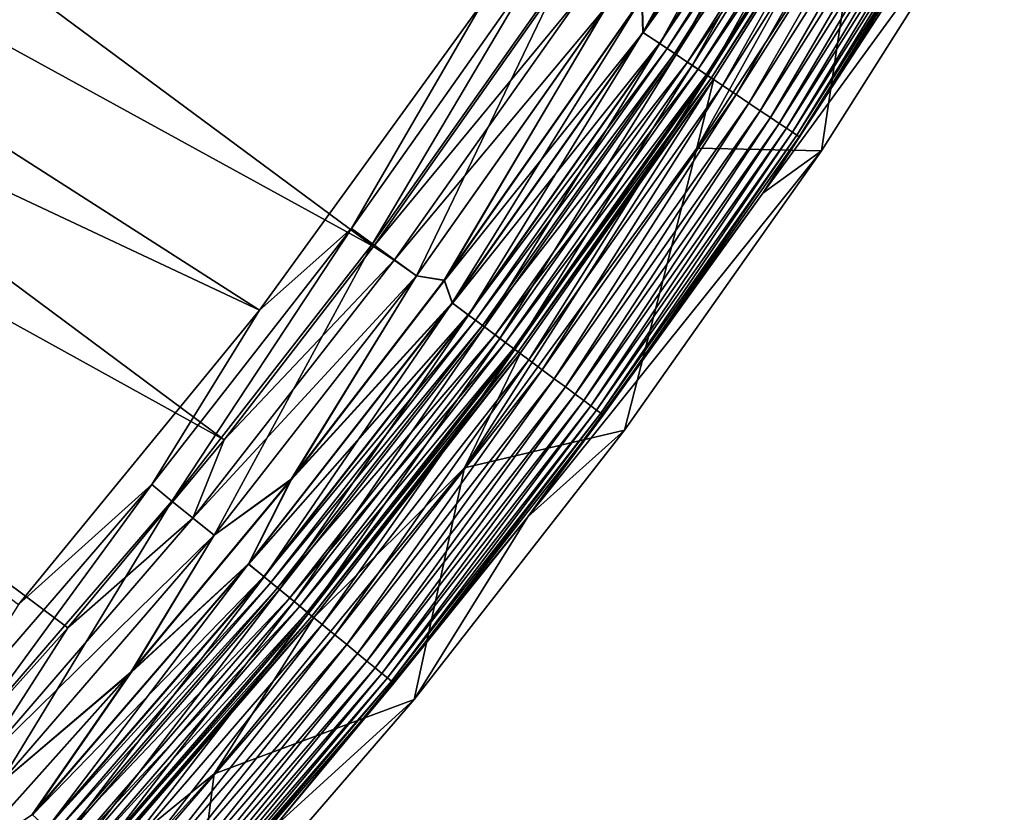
# Model space of a CAD drawing. Header units: metres. Extents: x -900 to 900, y -400 to 400.
# Tile 198 of 249: x 843 to 872, y -330 to -308. Entities that reach past the tile are written whole.
import ezdxf

# ---------------------------------------------------------------- set-up
doc = ezdxf.new("R2010")
doc.units = ezdxf.units.M

msp = doc.modelspace()

# ---------------------------------------------------------------- linework, layer by layer
at = {"layer": 'top'}
for points in [[(813.175964, -284.231598, -32.454315), (853.609985, -314.191132, -3.399924), (808.948486, -289.659393, -32.44804)], [(859.015991, -306.518616, -3.399924), (853.609985, -314.191132, -3.399924), (813.175964, -284.231598, -32.454315)], [(803.354736, -293.90332, -29.842918), (850.350159, -316.009277, -0.803848), (807.795105, -288.742004, -29.850136)], [(850.350159, -316.009277, -0.803848), (856.742371, -307.198944, -0.803848), (807.795105, -288.742004, -29.850136)], [(808.948486, -289.659393, -32.44804), (849.339966, -319.729187, -3.399924), (804.460876, -294.874146, -32.440762)], [(853.609985, -314.191132, -3.399924), (849.339966, -319.729187, -3.399924), (808.948486, -289.659393, -32.44804)], [(843.461121, -324.436737, -0.803848), (850.350159, -316.009277, -0.803848), (803.354736, -293.90332, -29.842918)], [(849.339966, -319.729187, -3.399924), (844.869385, -325.106689, -3.399924), (804.460876, -294.874146, -32.440762)], [(804.460876, -294.874146, -32.440762), (844.869385, -325.106689, -3.399924), (840.204407, -330.316376, -3.399924)], [(866.06665, -299.475098), (861.289368, -307.066803), (861.32196, -308.059296, -0.028766)], [(866.396606, -300.051514, -0.028766), (866.06665, -299.475098), (861.32196, -308.059296, -0.028766)], [(861.330444, -308.064972, -3.056892), (861.301636, -307.075043, -3), (866.405396, -300.056763, -3.056892)], [(861.32196, -308.059296, -0.028766), (861.803467, -308.381134, -0.114353), (866.396606, -300.051514, -0.028766)], [(866.405396, -300.056763, -3.056892), (866.884277, -300.343842, -3.22474), (861.330444, -308.064972, -3.056892)], [(861.803467, -308.381134, -0.114353), (866.893372, -300.349304, -0.114353), (866.396606, -300.051514, -0.028766)], [(866.884277, -300.343842, -3.22474), (861.794678, -308.375214, -3.22474), (861.330444, -308.064972, -3.056892)], [(866.884277, -300.343842, -3.22474), (867.110596, -300.479523, -3.348771), (861.794678, -308.375214, -3.22474)], [(867.110596, -300.479523, -3.348771), (862.014038, -308.521851, -3.348771), (861.794678, -308.375214, -3.22474)], [(861.803467, -308.381134, -0.114353), (862.276794, -308.697449, -0.255695), (866.893372, -300.349304, -0.114353)], [(867.110596, -300.479523, -3.348771), (867.325256, -300.608246, -3.497899), (862.014038, -308.521851, -3.348771)], [(862.276794, -308.697449, -0.255695), (867.381653, -300.642059, -0.255695), (866.893372, -300.349304, -0.114353)], [(867.325256, -300.608246, -3.497899), (862.222107, -308.660919, -3.497899), (862.014038, -308.521851, -3.348771)], [(867.325256, -300.608246, -3.497899), (867.712097, -300.840149, -3.865118), (862.222107, -308.660919, -3.497899)], [(867.712097, -300.840149, -3.865118), (862.597107, -308.91153, -3.865118), (862.222107, -308.660919, -3.497899)], [(862.276794, -308.697449, -0.255695), (862.736511, -309.0047, -0.451727), (867.381653, -300.642059, -0.255695)], [(867.712097, -300.840149, -3.865118), (868.030396, -301.030975, -4.312942), (862.597107, -308.91153, -3.865118)], [(862.736511, -309.0047, -0.451727), (867.855896, -300.926361, -0.451727), (867.381653, -300.642059, -0.255695)], [(868.030396, -301.030975, -4.312942), (862.905701, -309.117767, -4.312942), (862.597107, -308.91153, -3.865118)], [(862.736511, -309.0047, -0.451727), (863.17749, -309.299408, -0.70103), (867.855896, -300.926361, -0.451727)], [(868.030396, -301.030975, -4.312942), (868.268494, -301.173737, -4.82471), (862.905701, -309.117767, -4.312942)], [(863.17749, -309.299408, -0.70103), (868.310791, -301.199097, -0.70103), (867.855896, -300.926361, -0.451727)], [(868.482971, -301.279022, -5.959025), (867.511536, -304.229919, -87), (862.861938, -311.371674, -87)], [(868.482971, -301.279022, -5.959025), (862.861938, -311.371674, -87), (863.347473, -309.388947, -5.959025)], [(868.268494, -301.173737, -4.82471), (863.136536, -309.272034, -4.82471), (862.905701, -309.117767, -4.312942)], [(868.268494, -301.173737, -4.82471), (868.416626, -301.262543, -5.381563), (863.136536, -309.272034, -4.82471)], [(868.416626, -301.262543, -5.381563), (863.28009, -309.367981, -5.381563), (863.136536, -309.272034, -4.82471)], [(863.17749, -309.299408, -0.70103), (863.595764, -309.578949, -1.000777), (868.310791, -301.199097, -0.70103)], [(868.416626, -301.262543, -5.381563), (868.482971, -301.279022, -5.959025), (863.28009, -309.367981, -5.381563)], [(868.482971, -301.279022, -5.959025), (863.347473, -309.388947, -5.959025), (863.28009, -309.367981, -5.381563)], [(863.595764, -309.578949, -1.000777), (868.742249, -301.457764, -1.000777), (868.310791, -301.199097, -0.70103)], [(863.595764, -309.578949, -1.000777), (863.987671, -309.840851, -1.34779), (868.742249, -301.457764, -1.000777)], [(868.742249, -301.457764, -1.000777), (863.987671, -309.840851, -1.34779), (869.146545, -301.700134, -1.34779)], [(869.146545, -301.700134, -1.34779), (863.987671, -309.840851, -1.34779), (864.349487, -310.082672, -1.738888)], [(869.146545, -301.700134, -1.34779), (864.349487, -310.082672, -1.738888), (869.519836, -301.92392, -1.738888)], [(869.519836, -301.92392, -1.738888), (864.349487, -310.082672, -1.738888), (864.677795, -310.302094, -2.170691)], [(869.519836, -301.92392, -1.738888), (864.677795, -310.302094, -2.170691), (869.858521, -302.126953, -2.170691)], [(869.858521, -302.126953, -2.170691), (864.677795, -310.302094, -2.170691), (864.969727, -310.497192, -2.639013)], [(864.969727, -310.497192, -2.639013), (870.159607, -302.307495, -2.639013), (869.858521, -302.126953, -2.170691)], [(865.222534, -310.666168, -3.139467), (870.159607, -302.307495, -2.639013), (864.969727, -310.497192, -2.639013)], [(870.159607, -302.307495, -2.639013), (865.222534, -310.666168, -3.139467), (870.420471, -302.463867, -3.139467)], [(870.420471, -302.463867, -3.139467), (865.222534, -310.666168, -3.139467), (865.433655, -310.807251, -3.667668)], [(865.433655, -310.807251, -3.667668), (870.638245, -302.594421, -3.667668), (870.420471, -302.463867, -3.139467)], [(865.600647, -310.918854, -4.218875), (870.638245, -302.594421, -3.667668), (865.433655, -310.807251, -3.667668)], [(865.600647, -310.918854, -4.218875), (870.810486, -302.697693, -4.218875), (870.638245, -302.594421, -3.667668)], [(865.72229, -311.000153, -4.786941), (870.810486, -302.697693, -4.218875), (865.600647, -310.918854, -4.218875)], [(870.810486, -302.697693, -4.218875), (865.72229, -311.000153, -4.786941), (870.935974, -302.772949, -4.786941)], [(870.935974, -302.772949, -4.786941), (865.72229, -311.000153, -4.786941), (865.797607, -311.050507, -5.365363)], [(865.797607, -311.050507, -5.365363), (871.013733, -302.81955, -5.365363), (870.935974, -302.772949, -4.786941)], [(869.4599, -305.438568, -5.947641), (871.013733, -302.81955, -5.365363), (865.797607, -311.050507, -5.365363)], [(871.662903, -303.184967, -87), (869.4599, -305.438568, -5.947641), (864.756287, -312.66333, -5.947641)], [(871.662903, -303.184967, -87), (864.756287, -312.66333, -5.947641), (866.429993, -311.448639, -87)], [(871.662903, -303.184967, -87), (866.429993, -311.448639, -87), (867.511536, -304.229919, -87)], [(867.511536, -304.229919, -87), (866.429993, -311.448639, -87), (862.861938, -311.371674, -87)], [(864.756287, -312.66333, -5.947641), (869.4599, -305.438568, -5.947641), (865.797607, -311.050507, -5.365363)], [(858.346863, -306.070953, -0.456723), (852.989563, -313.675812, -0.456723), (853.586426, -314.118561, -0.204445)], [(858.346863, -306.070953, -0.456723), (856.742371, -307.198944, -0.803848), (852.989563, -313.675812, -0.456723)], [(858.964722, -306.483917, -0.204445), (858.346863, -306.070953, -0.456723), (853.586426, -314.118561, -0.204445)], [(853.586426, -314.118561, -0.204445), (854.848633, -315.033264), (858.964722, -306.483917, -0.204445)], [(854.848633, -315.033264), (860.271362, -307.333557), (858.964722, -306.483917, -0.204445)], [(853.609985, -314.191132, -3.399924), (859.015991, -306.518616, -3.399924), (859.610168, -306.915253, -3.101714)], [(854.2099, -314.581055, -3.101714), (853.609985, -314.191132, -3.399924), (859.610168, -306.915253, -3.101714)], [(859.610168, -306.915253, -3.101714), (860.268005, -307.331329, -3), (854.2099, -314.581055, -3.101714)], [(856.742371, -307.198944, -0.803848), (850.350159, -316.009277, -0.803848), (852.989563, -313.675812, -0.456723)], [(860.268005, -307.331329, -3), (854.845398, -315.030884, -3), (854.2099, -314.581055, -3.101714)], [(860.268005, -307.331329, -3), (855.643982, -315.159882, -3), (854.845398, -315.030884, -3)], [(860.271362, -307.333557), (854.848633, -315.033264), (855.63208, -315.151062)], [(861.289368, -307.066803), (855.63208, -315.151062), (855.863525, -315.807678, -0.028766)], [(860.271362, -307.333557), (855.63208, -315.151062), (861.289368, -307.066803)], [(855.643982, -315.159882, -3), (861.301636, -307.075043, -3), (861.330444, -308.064972, -3.056892)], [(861.301636, -307.075043, -3), (855.643982, -315.159882, -3), (860.268005, -307.331329, -3)], [(861.32196, -308.059296, -0.028766), (861.289368, -307.066803), (855.863525, -315.807678, -0.028766)], [(855.871704, -315.813782, -3.056892), (855.643982, -315.159882, -3), (861.330444, -308.064972, -3.056892)], [(855.863525, -315.807678, -0.028766), (856.328674, -316.15274, -0.114353), (861.32196, -308.059296, -0.028766)], [(861.330444, -308.064972, -3.056892), (861.794678, -308.375214, -3.22474), (855.871704, -315.813782, -3.056892)], [(856.328674, -316.15274, -0.114353), (861.803467, -308.381134, -0.114353), (861.32196, -308.059296, -0.028766)], [(861.794678, -308.375214, -3.22474), (856.320129, -316.146423, -3.22474), (855.871704, -315.813782, -3.056892)], [(861.794678, -308.375214, -3.22474), (862.014038, -308.521851, -3.348771), (856.320129, -316.146423, -3.22474)], [(856.328674, -316.15274, -0.114353), (856.78595, -316.491913, -0.255695), (861.803467, -308.381134, -0.114353)], [(856.78595, -316.491913, -0.255695), (862.276794, -308.697449, -0.255695), (861.803467, -308.381134, -0.114353)], [(862.014038, -308.521851, -3.348771), (856.532104, -316.303619, -3.348771), (856.320129, -316.146423, -3.22474)], [(862.014038, -308.521851, -3.348771), (862.222107, -308.660919, -3.497899), (856.532104, -316.303619, -3.348771)], [(862.222107, -308.660919, -3.497899), (856.733093, -316.452728, -3.497899), (856.532104, -316.303619, -3.348771)], [(862.222107, -308.660919, -3.497899), (862.597107, -308.91153, -3.865118), (856.733093, -316.452728, -3.497899)], [(856.78595, -316.491913, -0.255695), (857.22998, -316.82135, -0.451727), (862.276794, -308.697449, -0.255695)], [(857.22998, -316.82135, -0.451727), (862.736511, -309.0047, -0.451727), (862.276794, -308.697449, -0.255695)], [(862.597107, -308.91153, -3.865118), (857.095337, -316.721436, -3.865118), (856.733093, -316.452728, -3.497899)], [(862.597107, -308.91153, -3.865118), (862.905701, -309.117767, -4.312942), (857.095337, -316.721436, -3.865118)], [(857.22998, -316.82135, -0.451727), (857.656006, -317.137329, -0.70103), (862.736511, -309.0047, -0.451727)], [(857.656006, -317.137329, -0.70103), (863.17749, -309.299408, -0.70103), (862.736511, -309.0047, -0.451727)], [(862.905701, -309.117767, -4.312942), (857.393433, -316.942566, -4.312942), (857.095337, -316.721436, -3.865118)], [(862.905701, -309.117767, -4.312942), (863.136536, -309.272034, -4.82471), (857.393433, -316.942566, -4.312942)], [(863.136536, -309.272034, -4.82471), (857.616394, -317.107971, -4.82471), (857.393433, -316.942566, -4.312942)], [(863.136536, -309.272034, -4.82471), (863.28009, -309.367981, -5.381563), (857.616394, -317.107971, -4.82471)], [(857.656006, -317.137329, -0.70103), (858.059998, -317.437042, -1.000777), (863.17749, -309.299408, -0.70103)], [(858.059998, -317.437042, -1.000777), (863.595764, -309.578949, -1.000777), (863.17749, -309.299408, -0.70103)], [(862.861938, -311.371674, -87), (856.217529, -320.529816, -87), (863.347473, -309.388947, -5.959025)], [(863.347473, -309.388947, -5.959025), (856.217529, -320.529816, -87), (857.820129, -317.237122, -5.959025)], [(863.28009, -309.367981, -5.381563), (857.755127, -317.210846, -5.381563), (857.616394, -317.107971, -4.82471)], [(863.28009, -309.367981, -5.381563), (863.347473, -309.388947, -5.959025), (857.755127, -317.210846, -5.381563)], [(863.347473, -309.388947, -5.959025), (857.820129, -317.237122, -5.959025), (857.755127, -317.210846, -5.381563)], [(858.059998, -317.437042, -1.000777), (858.438599, -317.717865, -1.34779), (863.595764, -309.578949, -1.000777)], [(858.438599, -317.717865, -1.34779), (863.987671, -309.840851, -1.34779), (863.595764, -309.578949, -1.000777)], [(858.438599, -317.717865, -1.34779), (858.788147, -317.977142, -1.738888), (863.987671, -309.840851, -1.34779)], [(863.987671, -309.840851, -1.34779), (858.788147, -317.977142, -1.738888), (864.349487, -310.082672, -1.738888)], [(864.349487, -310.082672, -1.738888), (858.788147, -317.977142, -1.738888), (859.105286, -318.212402, -2.170691)], [(864.349487, -310.082672, -1.738888), (859.105286, -318.212402, -2.170691), (864.677795, -310.302094, -2.170691)], [(864.677795, -310.302094, -2.170691), (859.105286, -318.212402, -2.170691), (859.387268, -318.42157, -2.639013)], [(864.677795, -310.302094, -2.170691), (859.387268, -318.42157, -2.639013), (864.969727, -310.497192, -2.639013)], [(864.969727, -310.497192, -2.639013), (859.387268, -318.42157, -2.639013), (859.631531, -318.602753, -3.139467)], [(859.631531, -318.602753, -3.139467), (865.222534, -310.666168, -3.139467), (864.969727, -310.497192, -2.639013)], [(859.835449, -318.754028, -3.667668), (865.222534, -310.666168, -3.139467), (859.631531, -318.602753, -3.139467)], [(865.222534, -310.666168, -3.139467), (859.835449, -318.754028, -3.667668), (865.433655, -310.807251, -3.667668)], [(865.433655, -310.807251, -3.667668), (859.835449, -318.754028, -3.667668), (859.996765, -318.873688, -4.218875)], [(859.996765, -318.873688, -4.218875), (865.600647, -310.918854, -4.218875), (865.433655, -310.807251, -3.667668)], [(860.114258, -318.960846, -4.786941), (865.600647, -310.918854, -4.218875), (859.996765, -318.873688, -4.218875)], [(860.114258, -318.960846, -4.786941), (865.72229, -311.000153, -4.786941), (865.600647, -310.918854, -4.218875)], [(860.187073, -319.014862, -5.365363), (865.72229, -311.000153, -4.786941), (860.114258, -318.960846, -4.786941)], [(865.72229, -311.000153, -4.786941), (860.187073, -319.014862, -5.365363), (865.797607, -311.050507, -5.365363)], [(865.797607, -311.050507, -5.365363), (860.187073, -319.014862, -5.365363), (864.756287, -312.66333, -5.947641)], [(862.861938, -311.371674, -87), (860.797913, -319.445587, -87), (856.217529, -320.529816, -87)], [(864.756287, -312.66333, -5.947641), (858.033752, -321.929169, -5.947641), (866.429993, -311.448639, -87)], [(866.429993, -311.448639, -87), (858.033752, -321.929169, -5.947641), (860.797913, -319.445587, -87)], [(866.429993, -311.448639, -87), (860.797913, -319.445587, -87), (862.861938, -311.371674, -87)], [(860.187073, -319.014862, -5.365363), (858.033752, -321.929169, -5.947641), (864.756287, -312.66333, -5.947641)], [(852.989563, -313.675812, -0.456723), (847.268372, -321.008362, -0.456723), (847.842834, -321.479858, -0.204445)], [(852.989563, -313.675812, -0.456723), (850.350159, -316.009277, -0.803848), (847.268372, -321.008362, -0.456723)], [(853.586426, -314.118561, -0.204445), (852.989563, -313.675812, -0.456723), (847.842834, -321.479858, -0.204445)], [(847.842834, -321.479858, -0.204445), (849.054565, -322.457611), (853.586426, -314.118561, -0.204445)], [(849.054565, -322.457611), (854.848633, -315.033264), (853.586426, -314.118561, -0.204445)], [(849.339966, -319.729187, -3.399924), (853.609985, -314.191132, -3.399924), (854.2099, -314.581055, -3.101714)], [(848.442871, -321.972382, -3.101714), (849.339966, -319.729187, -3.399924), (854.2099, -314.581055, -3.101714)], [(854.2099, -314.581055, -3.101714), (854.845398, -315.030884, -3), (848.442871, -321.972382, -3.101714)], [(854.845398, -315.030884, -3), (849.051514, -322.455078, -3), (848.442871, -321.972382, -3.101714)], [(854.845398, -315.030884, -3), (851.269287, -320.856873, -3), (849.051514, -322.455078, -3)], [(854.848633, -315.033264), (849.054565, -322.457611), (851.257751, -320.847595)], [(854.848633, -315.033264), (851.257751, -320.847595), (855.63208, -315.151062)], [(855.863525, -315.807678, -0.028766), (855.63208, -315.151062), (851.257751, -320.847595)], [(855.643982, -315.159882, -3), (851.269287, -320.856873, -3), (854.845398, -315.030884, -3)], [(851.269287, -320.856873, -3), (855.643982, -315.159882, -3), (855.871704, -315.813782, -3.056892)], [(850.350159, -316.009277, -0.803848), (843.461121, -324.436737, -0.803848), (847.268372, -321.008362, -0.456723)], [(855.863525, -315.807678, -0.028766), (851.257751, -320.847595), (850.034363, -323.278656, -0.028766)], [(850.034363, -323.278656, -0.028766), (850.482056, -323.646118, -0.114353), (855.863525, -315.807678, -0.028766)], [(855.871704, -315.813782, -3.056892), (856.320129, -316.146423, -3.22474), (850.042236, -323.285126, -3.056892)], [(850.042236, -323.285126, -3.056892), (851.269287, -320.856873, -3), (855.871704, -315.813782, -3.056892)], [(850.482056, -323.646118, -0.114353), (856.328674, -316.15274, -0.114353), (855.863525, -315.807678, -0.028766)], [(856.320129, -316.146423, -3.22474), (850.473816, -323.639374, -3.22474), (850.042236, -323.285126, -3.056892)], [(856.320129, -316.146423, -3.22474), (856.532104, -316.303619, -3.348771), (850.473816, -323.639374, -3.22474)], [(856.532104, -316.303619, -3.348771), (850.677795, -323.806793, -3.348771), (850.473816, -323.639374, -3.22474)], [(850.482056, -323.646118, -0.114353), (850.922119, -324.007294, -0.255695), (856.328674, -316.15274, -0.114353)], [(856.532104, -316.303619, -3.348771), (856.733093, -316.452728, -3.497899), (850.677795, -323.806793, -3.348771)], [(850.922119, -324.007294, -0.255695), (856.78595, -316.491913, -0.255695), (856.328674, -316.15274, -0.114353)], [(856.733093, -316.452728, -3.497899), (850.871277, -323.965576, -3.497899), (850.677795, -323.806793, -3.348771)], [(856.733093, -316.452728, -3.497899), (857.095337, -316.721436, -3.865118), (850.871277, -323.965576, -3.497899)], [(850.922119, -324.007294, -0.255695), (851.349487, -324.358093, -0.451727), (856.78595, -316.491913, -0.255695)], [(851.349487, -324.358093, -0.451727), (857.22998, -316.82135, -0.451727), (856.78595, -316.491913, -0.255695)], [(857.095337, -316.721436, -3.865118), (851.21991, -324.25174, -3.865118), (850.871277, -323.965576, -3.497899)], [(857.095337, -316.721436, -3.865118), (857.393433, -316.942566, -4.312942), (851.21991, -324.25174, -3.865118)], [(851.349487, -324.358093, -0.451727), (851.75946, -324.694611, -0.70103), (857.22998, -316.82135, -0.451727)], [(851.75946, -324.694611, -0.70103), (857.656006, -317.137329, -0.70103), (857.22998, -316.82135, -0.451727)], [(857.393433, -316.942566, -4.312942), (851.506775, -324.487183, -4.312942), (851.21991, -324.25174, -3.865118)], [(857.393433, -316.942566, -4.312942), (857.616394, -317.107971, -4.82471), (851.506775, -324.487183, -4.312942)], [(857.616394, -317.107971, -4.82471), (851.721375, -324.66333, -4.82471), (851.506775, -324.487183, -4.312942)], [(857.616394, -317.107971, -4.82471), (857.755127, -317.210846, -5.381563), (851.721375, -324.66333, -4.82471)], [(851.75946, -324.694611, -0.70103), (852.148315, -325.013794, -1.000777), (857.656006, -317.137329, -0.70103)], [(852.148315, -325.013794, -1.000777), (858.059998, -317.437042, -1.000777), (857.656006, -317.137329, -0.70103)], [(857.755127, -317.210846, -5.381563), (851.854858, -324.772919, -5.381563), (851.721375, -324.66333, -4.82471)], [(857.755127, -317.210846, -5.381563), (857.820129, -317.237122, -5.959025), (851.854858, -324.772919, -5.381563)], [(857.820129, -317.237122, -5.959025), (851.914429, -324.804596, -5.959025), (851.854858, -324.772919, -5.381563)], [(856.217529, -320.529816, -87), (851.914429, -324.804596, -5.959025), (857.820129, -317.237122, -5.959025)], [(852.148315, -325.013794, -1.000777), (852.512695, -325.312836, -1.34779), (858.059998, -317.437042, -1.000777)], [(852.512695, -325.312836, -1.34779), (858.438599, -317.717865, -1.34779), (858.059998, -317.437042, -1.000777)], [(852.512695, -325.312836, -1.34779), (852.84906, -325.588959, -1.738888), (858.438599, -317.717865, -1.34779)], [(852.84906, -325.588959, -1.738888), (858.788147, -317.977142, -1.738888), (858.438599, -317.717865, -1.34779)], [(852.84906, -325.588959, -1.738888), (853.154297, -325.839478, -2.170691), (858.788147, -317.977142, -1.738888)], [(858.788147, -317.977142, -1.738888), (853.154297, -325.839478, -2.170691), (859.105286, -318.212402, -2.170691)], [(859.105286, -318.212402, -2.170691), (853.154297, -325.839478, -2.170691), (853.42572, -326.062256, -2.639013)], [(859.105286, -318.212402, -2.170691), (853.42572, -326.062256, -2.639013), (859.387268, -318.42157, -2.639013)], [(859.387268, -318.42157, -2.639013), (853.42572, -326.062256, -2.639013), (853.660767, -326.255188, -3.139467)], [(859.387268, -318.42157, -2.639013), (853.660767, -326.255188, -3.139467), (859.631531, -318.602753, -3.139467)], [(859.631531, -318.602753, -3.139467), (853.660767, -326.255188, -3.139467), (853.857056, -326.41629, -3.667668)], [(853.857056, -326.41629, -3.667668), (859.835449, -318.754028, -3.667668), (859.631531, -318.602753, -3.139467)], [(854.012268, -326.543701, -4.218875), (859.835449, -318.754028, -3.667668), (853.857056, -326.41629, -3.667668)], [(859.835449, -318.754028, -3.667668), (854.012268, -326.543701, -4.218875), (859.996765, -318.873688, -4.218875)], [(859.996765, -318.873688, -4.218875), (854.012268, -326.543701, -4.218875), (854.125366, -326.636536, -4.786941)], [(854.125366, -326.636536, -4.786941), (860.114258, -318.960846, -4.786941), (859.996765, -318.873688, -4.218875)], [(854.195435, -326.694031, -5.365363), (860.114258, -318.960846, -4.786941), (854.125366, -326.636536, -4.786941)], [(854.195435, -326.694031, -5.365363), (860.187073, -319.014862, -5.365363), (860.114258, -318.960846, -4.786941)], [(858.033752, -321.929169, -5.947641), (860.187073, -319.014862, -5.365363), (854.195435, -326.694031, -5.365363)], [(860.797913, -319.445587, -87), (854.780212, -327.156525, -87), (856.217529, -320.529816, -87)], [(858.033752, -321.929169, -5.947641), (854.780212, -327.156525, -87), (860.797913, -319.445587, -87)], [(844.869385, -325.106689, -3.399924), (849.339966, -319.729187, -3.399924), (848.442871, -321.972382, -3.101714)], [(856.217529, -320.529816, -87), (849.056396, -329.289917, -87), (851.914429, -324.804596, -5.959025)], [(856.217529, -320.529816, -87), (854.780212, -327.156525, -87), (849.056396, -329.289917, -87)], [(851.257751, -320.847595), (846.674072, -326.377075), (850.034363, -323.278656, -0.028766)], [(849.054565, -322.457611), (846.674072, -326.377075), (851.257751, -320.847595)], [(846.685242, -326.386749, -3), (851.269287, -320.856873, -3), (850.042236, -323.285126, -3.056892)], [(851.269287, -320.856873, -3), (846.685242, -326.386749, -3), (849.051514, -322.455078, -3)], [(847.268372, -321.008362, -0.456723), (841.196167, -328.050934, -0.456723), (841.746826, -328.550018, -0.204445)], [(847.268372, -321.008362, -0.456723), (843.461121, -324.436737, -0.803848), (841.196167, -328.050934, -0.456723)], [(847.842834, -321.479858, -0.204445), (847.268372, -321.008362, -0.456723), (841.746826, -328.550018, -0.204445)], [(841.746826, -328.550018, -0.204445), (842.903259, -329.588715), (847.842834, -321.479858, -0.204445)], [(842.903259, -329.588715), (849.054565, -322.457611), (847.842834, -321.479858, -0.204445)], [(842.322021, -329.071381, -3.101714), (844.869385, -325.106689, -3.399924), (848.442871, -321.972382, -3.101714)], [(848.442871, -321.972382, -3.101714), (849.051514, -322.455078, -3), (842.322021, -329.071381, -3.101714)], [(858.033752, -321.929169, -5.947641), (850.788452, -330.792206, -5.947641), (854.780212, -327.156525, -87)], [(850.788452, -330.792206, -5.947641), (858.033752, -321.929169, -5.947641), (854.195435, -326.694031, -5.365363)], [(849.051514, -322.455078, -3), (842.900269, -329.586029, -3), (842.322021, -329.071381, -3.101714)], [(849.051514, -322.455078, -3), (846.685242, -326.386749, -3), (842.900269, -329.586029, -3)], [(849.054565, -322.457611), (842.903259, -329.588715), (846.674072, -326.377075)], [(850.034363, -323.278656, -0.028766), (846.674072, -326.377075), (843.847534, -330.454163, -0.028766)], [(843.847534, -330.454163, -0.028766), (844.276672, -330.84314, -0.114353), (850.034363, -323.278656, -0.028766)], [(850.042236, -323.285126, -3.056892), (850.473816, -323.639374, -3.22474), (843.855164, -330.461029, -3.056892)], [(843.855164, -330.461029, -3.056892), (846.685242, -326.386749, -3), (850.042236, -323.285126, -3.056892)], [(844.276672, -330.84314, -0.114353), (850.482056, -323.646118, -0.114353), (850.034363, -323.278656, -0.028766)], [(850.473816, -323.639374, -3.22474), (844.268799, -330.835999, -3.22474), (843.855164, -330.461029, -3.056892)], [(850.473816, -323.639374, -3.22474), (850.677795, -323.806793, -3.348771), (844.268799, -330.835999, -3.22474)], [(844.276672, -330.84314, -0.114353), (844.698547, -331.225464, -0.255695), (850.482056, -323.646118, -0.114353)], [(844.698547, -331.225464, -0.255695), (850.922119, -324.007294, -0.255695), (850.482056, -323.646118, -0.114353)], [(850.677795, -323.806793, -3.348771), (844.464355, -331.013214, -3.348771), (844.268799, -330.835999, -3.22474)], [(850.677795, -323.806793, -3.348771), (850.871277, -323.965576, -3.497899), (844.464355, -331.013214, -3.348771)], [(850.871277, -323.965576, -3.497899), (844.64978, -331.181305, -3.497899), (844.464355, -331.013214, -3.348771)], [(850.871277, -323.965576, -3.497899), (851.21991, -324.25174, -3.865118), (844.64978, -331.181305, -3.497899)], [(844.698547, -331.225464, -0.255695), (845.108215, -331.596832, -0.451727), (850.922119, -324.007294, -0.255695)], [(845.108215, -331.596832, -0.451727), (851.349487, -324.358093, -0.451727), (850.922119, -324.007294, -0.255695)], [(851.21991, -324.25174, -3.865118), (844.983948, -331.484222, -3.865118), (844.64978, -331.181305, -3.497899)], [(851.21991, -324.25174, -3.865118), (851.506775, -324.487183, -4.312942), (844.983948, -331.484222, -3.865118)], [(851.506775, -324.487183, -4.312942), (845.258972, -331.733459, -4.312942), (844.983948, -331.484222, -3.865118)], [(845.108215, -331.596832, -0.451727), (845.50116, -331.953033, -0.70103), (851.349487, -324.358093, -0.451727)], [(851.506775, -324.487183, -4.312942), (851.721375, -324.66333, -4.82471), (845.258972, -331.733459, -4.312942)], [(845.50116, -331.953033, -0.70103), (851.75946, -324.694611, -0.70103), (851.349487, -324.358093, -0.451727)], [(851.721375, -324.66333, -4.82471), (845.464661, -331.919922, -4.82471), (845.258972, -331.733459, -4.312942)], [(851.721375, -324.66333, -4.82471), (851.854858, -324.772919, -5.381563), (845.464661, -331.919922, -4.82471)], [(851.854858, -324.772919, -5.381563), (845.592651, -332.035919, -5.381563), (845.464661, -331.919922, -4.82471)], [(845.50116, -331.953033, -0.70103), (845.873962, -332.290894, -1.000777), (851.75946, -324.694611, -0.70103)], [(851.854858, -324.772919, -5.381563), (851.914429, -324.804596, -5.959025), (845.592651, -332.035919, -5.381563)], [(851.914429, -324.804596, -5.959025), (845.64447, -332.073212, -5.959025), (845.592651, -332.035919, -5.381563)], [(849.056396, -329.289917, -87), (845.64447, -332.073212, -5.959025), (851.914429, -324.804596, -5.959025)], [(845.873962, -332.290894, -1.000777), (852.148315, -325.013794, -1.000777), (851.75946, -324.694611, -0.70103)], [(845.873962, -332.290894, -1.000777), (846.223206, -332.607452, -1.34779), (852.148315, -325.013794, -1.000777)], [(846.223206, -332.607452, -1.34779), (852.512695, -325.312836, -1.34779), (852.148315, -325.013794, -1.000777)], [(840.204407, -330.316376, -3.399924), (844.869385, -325.106689, -3.399924), (842.322021, -329.071381, -3.101714)], [(846.223206, -332.607452, -1.34779), (846.545654, -332.89975, -1.738888), (852.512695, -325.312836, -1.34779)], [(846.545654, -332.89975, -1.738888), (852.84906, -325.588959, -1.738888), (852.512695, -325.312836, -1.34779)], [(846.545654, -332.89975, -1.738888), (846.838257, -333.164948, -2.170691), (852.84906, -325.588959, -1.738888)], [(846.838257, -333.164948, -2.170691), (853.154297, -325.839478, -2.170691), (852.84906, -325.588959, -1.738888)], [(846.838257, -333.164948, -2.170691), (847.098389, -333.400726, -2.639013), (853.154297, -325.839478, -2.170691)], [(853.154297, -325.839478, -2.170691), (847.098389, -333.400726, -2.639013), (853.42572, -326.062256, -2.639013)], [(853.42572, -326.062256, -2.639013), (847.098389, -333.400726, -2.639013), (847.32373, -333.60498, -3.139467)], [(853.42572, -326.062256, -2.639013), (847.32373, -333.60498, -3.139467), (853.660767, -326.255188, -3.139467)], [(846.674072, -326.377075), (841.887329, -331.731781), (843.847534, -330.454163, -0.028766)], [(842.903259, -329.588715), (841.887329, -331.731781), (846.674072, -326.377075)], [(841.898193, -331.741852, -3), (846.685242, -326.386749, -3), (843.855164, -330.461029, -3.056892)], [(846.685242, -326.386749, -3), (841.898193, -331.741852, -3), (842.900269, -329.586029, -3)], [(853.660767, -326.255188, -3.139467), (847.32373, -333.60498, -3.139467), (847.511841, -333.775513, -3.667668)], [(853.660767, -326.255188, -3.139467), (847.511841, -333.775513, -3.667668), (853.857056, -326.41629, -3.667668)], [(853.857056, -326.41629, -3.667668), (847.511841, -333.775513, -3.667668), (847.660645, -333.9104, -4.218875)], [(847.660645, -333.9104, -4.218875), (854.012268, -326.543701, -4.218875), (853.857056, -326.41629, -3.667668)], [(847.769043, -334.008667, -4.786941), (854.012268, -326.543701, -4.218875), (847.660645, -333.9104, -4.218875)], [(854.012268, -326.543701, -4.218875), (847.769043, -334.008667, -4.786941), (854.125366, -326.636536, -4.786941)], [(854.125366, -326.636536, -4.786941), (847.769043, -334.008667, -4.786941), (847.836243, -334.069519, -5.365363)], [(847.836243, -334.069519, -5.365363), (854.195435, -326.694031, -5.365363), (854.125366, -326.636536, -4.786941)], [(850.788452, -330.792206, -5.947641), (854.195435, -326.694031, -5.365363), (847.836243, -334.069519, -5.365363)], [(854.780212, -327.156525, -87), (848.391418, -334.562927, -87), (849.056396, -329.289917, -87)], [(850.788452, -330.792206, -5.947641), (848.391418, -334.562927, -87), (854.780212, -327.156525, -87)], [(849.056396, -329.289917, -87), (843.522583, -335.409851, -87), (845.64447, -332.073212, -5.959025)], [(849.056396, -329.289917, -87), (848.391418, -334.562927, -87), (843.522583, -335.409851, -87)]]:
    msp.add_3dface(points, dxfattribs=at)

doc.saveas('drawing.dxf')
